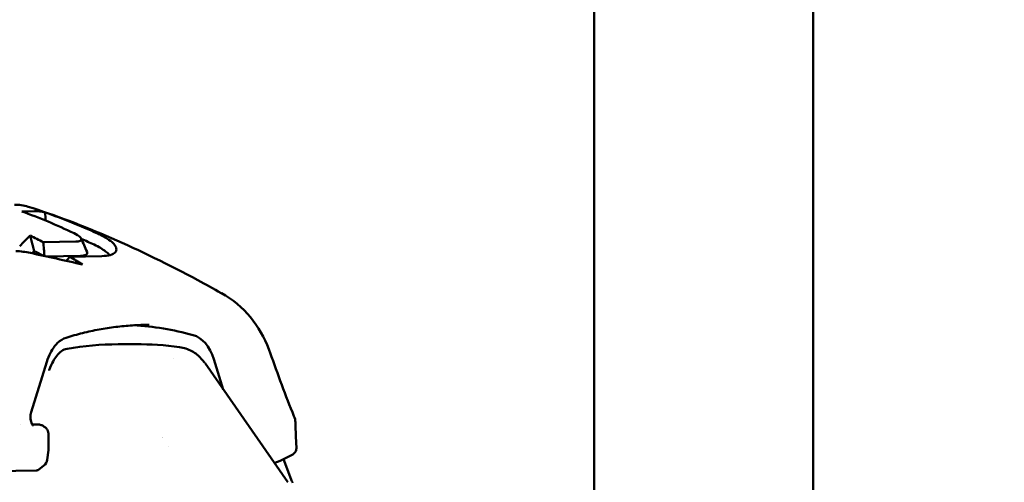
# Model space of a CAD drawing. Header units: millimetres. Extents: x 0 to 6049, y -120 to 1682.
# Tile 146 of 256: x 1445 to 1467, y 1121 to 1132. Entities that reach past the tile are written whole.
import ezdxf

# ---------------------------------------------------------------- set-up
doc = ezdxf.new("R2010")
doc.units = ezdxf.units.MM
doc.header["$LTSCALE"] = 2
doc.layers.add('Sichtbar (ISO)', color=7, linetype='Continuous', lineweight=50)

msp = doc.modelspace()

# ---------------------------------------------------------------- linework, layer by layer
at = {"layer": 'Sichtbar (ISO)'}
for p, q in [((1457.657, 1120.875), (1457.657, 1154.495)), ((1462.657, 1154.495), (1462.657, 1120.673)), ((1444.745, 1127.385), (1444.745, 1127.385)), ((1444.893, 1127.283), (1444.599, 1127.278)), ((1445.833, 1126.587), (1445.091, 1126.574)), ((1445.166, 1126.249), (1445.939, 1126.263)), ((1445.688, 1126.244), (1446.429, 1126.258)), ((1446.797, 1124.245), (1447.199, 1124.245)), ((1450.268, 1124.048), (1450.268, 1124.048)), ((1444.813, 1122.69), (1445.171, 1123.845)), ((1448.056, 1123.92), (1448.056, 1123.92)), ((1450.67, 1121.092), (1448.781, 1123.81)), ((1448.983, 1123.904), (1449.198, 1123.21)), ((1444.567, 1122.417), (1444.567, 1122.417)), ((1444.837, 1122.415), (1444.982, 1122.41)), ((1445.085, 1122.378), (1445.114, 1122.36)), ((1450.846, 1122.436), (1450.846, 1122.436)), ((1445.208, 1121.857), (1445.209, 1122.19)), ((1447.805, 1122.119), (1447.806, 1122.119)), ((1447.806, 1122.118), (1447.806, 1122.118)), ((1445.207, 1121.829), (1445.182, 1121.608)), ((1445.208, 1121.857), (1445.208, 1121.857)), ((1447.95, 1121.91), (1447.95, 1121.91)), ((1450.569, 1121.62), (1450.749, 1121.152)), ((1444.927, 1121.364), (1443.753, 1121.343)), ((1445.104, 1121.472), (1444.978, 1121.375))]:
    msp.add_line(p, q, dxfattribs=at)
msp.add_arc((1444.983, 1121.631), 0.2, 307.4181, 353.4998, dxfattribs=at)
for centre, major_axis, ratio, start_param, end_param in [((1439.838, 1107.939), (-0.392, 19.996), 0.746009, 5.897179, 5.918456), ((1439.635, 1107.924), (-0.111, 19.763), 0.746887, 5.897654, 5.91218), ((1444.402, 1126.429), (-2.263, 0.316), 0.252763, 3.444864, 3.547438), ((1439.804, 1107.939), (0.322, -19.997), 0.746676, 2.693291, 2.715126), ((1446.67, 1110.387), (0.239, 14.298), 0.66535, 6.11404, 6.258089), ((1446.668, 1108.98), (0.256, 15.263), 0.66535, 0.012445, 0.127245), ((1448.379, 1123.47), (0.017, 1), 0.66535, 5.171655, 6.114047), ((1444.979, 1122.31), (0.0036, 0.0999), 0.6754, 6.282972, 6.283185), ((1445.008, 1121.852), (0.199, -0.023), 0.933059, 0, 0.000115), ((1475.948, 1094.395), (-101.955, -43.48), 0.317845, 4.825193, 4.828916), ((1444.704, 1121.417), (-0.275, 0.04), 0.090158, 3.054075, 3.054118), ((1469.58, 1107.273), (-0.211, -12.59), 0.66535, 2.676934, 6.747055)]:
    msp.add_ellipse(centre, major_axis=major_axis, ratio=ratio, start_param=start_param, end_param=end_param, dxfattribs=at)
for points in [[(1444.43, 1127.431), (1444.536, 1127.432), (1444.643, 1127.417), (1444.745, 1127.385)], [(1445.792, 1126.78), (1445.399, 1126.968), (1445, 1127.134), (1444.599, 1127.278)], [(1445.131, 1127.255), (1445.137, 1127.192), (1445.143, 1127.13), (1445.148, 1127.067)], [(1444.552, 1126.487), (1444.632, 1126.569), (1444.712, 1126.649), (1444.793, 1126.724)], [(1445.091, 1126.574), (1445.1, 1126.47), (1445.109, 1126.365), (1445.117, 1126.26)], [(1445.955, 1126.658), (1446, 1126.557), (1446.045, 1126.455), (1446.089, 1126.354)], [(1445.958, 1126.653), (1446.055, 1126.609), (1446.152, 1126.565), (1446.249, 1126.519)], [(1445.986, 1126.064), (1445.59, 1126.157), (1445.193, 1126.245), (1444.796, 1126.329)], [(1444.833, 1126.321), (1444.85, 1126.339), (1444.866, 1126.356), (1444.883, 1126.373)], [(1446.586, 1126.298), (1446.593, 1126.291), (1446.599, 1126.284), (1446.605, 1126.277)], [(1445.622, 1126.148), (1445.644, 1126.18), (1445.666, 1126.212), (1445.688, 1126.244)], [(1449.154, 1125.412), (1449.153, 1125.412), (1449.152, 1125.413), (1449.151, 1125.414)], [(1447.199, 1124.245), (1447.533, 1124.246), (1447.868, 1124.224), (1448.2, 1124.179)], [(1450.268, 1124.048), (1450.442, 1123.568), (1450.616, 1123.058), (1450.811, 1122.604)], [(1448.781, 1123.81), (1448.781, 1123.81), (1448.781, 1123.81), (1448.781, 1123.81)], [(1450.811, 1122.604), (1450.811, 1122.604), (1450.811, 1122.604), (1450.811, 1122.604)], [(1445.085, 1122.379), (1445.085, 1122.379), (1445.085, 1122.378), (1445.085, 1122.378)], [(1450.846, 1122.436), (1450.847, 1122.259), (1450.853, 1122.082), (1450.865, 1121.905)], [(1445.208, 1121.857), (1445.208, 1121.847), (1445.208, 1121.838), (1445.207, 1121.829)], [(1450.865, 1121.905), (1450.866, 1121.883), (1450.865, 1121.861), (1450.862, 1121.84)]]:
    msp.add_open_spline(points, degree=3, dxfattribs=at)
for points, knots in [([(1444.745, 1127.385), (1445.976, 1126.998), (1447.297, 1126.416), (1448.796, 1125.611), (1448.973, 1125.514), (1449.151, 1125.414)], [0, 0, 0, 0, 0.4761128, 0.4761128, 0.5400197, 0.5400197, 0.5400197, 0.5400197]), ([(1444.893, 1127.283), (1444.933, 1127.284), (1444.973, 1127.282), (1445.052, 1127.272), (1445.092, 1127.265), (1445.131, 1127.255)], [0.000001, 0.000001, 0.000001, 0.000001, 0.01799395, 0.01799395, 0.03598978, 0.03598978, 0.03598978, 0.03598978]), ([(1445.131, 1127.255), (1445.335, 1127.184), (1445.538, 1127.108), (1445.936, 1126.947), (1446.131, 1126.863), (1446.325, 1126.774)], [0.0000039, 0.0000039, 0.0000039, 0.0000039, 0.0844703, 0.0844703, 0.1664167, 0.1664167, 0.1664167, 0.1664167]), ([(1444.793, 1126.724), (1444.803, 1126.685), (1444.813, 1126.646), (1444.823, 1126.607), (1444.833, 1126.568), (1444.843, 1126.529), (1444.853, 1126.49), (1444.863, 1126.451), (1444.873, 1126.412), (1444.883, 1126.373)], [0, 0, 0, 0, 0.333333, 0.333333, 0.333333, 0.666667, 0.666667, 0.666667, 1, 1, 1, 1]), ([(1445.792, 1126.78), (1445.854, 1126.75), (1445.891, 1126.725), (1445.941, 1126.684), (1445.956, 1126.663), (1445.961, 1126.633), (1445.958, 1126.617), (1445.919, 1126.599), (1445.906, 1126.595), (1445.873, 1126.589), (1445.854, 1126.588), (1445.833, 1126.587)], [0.00000133, 0.00000133, 0.00000133, 0.00000133, 0.02611145, 0.02611145, 0.0564824, 0.0564824, 0.07725326, 0.07725326, 0.08518531, 0.08518531, 0.09315292, 0.09315292, 0.09315292, 0.09315292]), ([(1446.69, 1126.546), (1446.654, 1126.585), (1446.605, 1126.623), (1446.509, 1126.681), (1446.472, 1126.702), (1446.398, 1126.739), (1446.362, 1126.757), (1446.325, 1126.774)], [-0.07050161, -0.07050161, -0.07050161, -0.07050161, -0.03512408, -0.03512408, -0.01593657, -0.01593657, -0.00000178, -0.00000178, -0.00000178, -0.00000178]), ([(1446.249, 1126.519), (1446.303, 1126.493), (1446.352, 1126.468), (1446.44, 1126.417), (1446.48, 1126.391), (1446.513, 1126.364)], [-0.0454646, -0.0454646, -0.0454646, -0.0454646, -0.02283604, -0.02283604, -0.000001, -0.000001, -0.000001, -0.000001]), ([(1446.429, 1126.258), (1446.499, 1126.259), (1446.565, 1126.266), (1446.67, 1126.295), (1446.707, 1126.314), (1446.755, 1126.365), (1446.763, 1126.395), (1446.752, 1126.456), (1446.737, 1126.494), (1446.69, 1126.546)], [0.000001, 0.000001, 0.000001, 0.000001, 0.0316021, 0.0316021, 0.0602893, 0.0602893, 0.0905187, 0.0905187, 0.1136224, 0.1136224, 0.1136224, 0.1136224]), ([(1444.796, 1126.329), (1444.742, 1126.341), (1444.687, 1126.35), (1444.577, 1126.365), (1444.522, 1126.37), (1444.467, 1126.373)], [0.00000102, 0.00000102, 0.00000102, 0.00000102, 0.01757215, 0.01757215, 0.03498409, 0.03498409, 0.03498409, 0.03498409]), ([(1445.939, 1126.263), (1445.967, 1126.264), (1445.99, 1126.266), (1446.031, 1126.273), (1446.048, 1126.278), (1446.094, 1126.302), (1446.097, 1126.323), (1446.093, 1126.344), (1446.092, 1126.349), (1446.089, 1126.354)], [-0.08560963, -0.08560963, -0.08560963, -0.08560963, -0.07865969, -0.07865969, -0.07176779, -0.07176779, -0.05445849, -0.05445849, -0.04902676, -0.04902676, -0.04902676, -0.04902676]), ([(1449.155, 1125.412), (1449.408, 1125.269), (1449.638, 1125.081), (1449.992, 1124.647), (1450.132, 1124.398), (1450.248, 1124.102), (1450.258, 1124.075), (1450.268, 1124.048)], [0, 0, 0, 0, 0.0970331, 0.0970331, 0.189967, 0.189967, 0.1990839, 0.1990839, 0.1990839, 0.1990839]), ([(1447.503, 1124.687), (1447.376, 1124.687), (1447.249, 1124.683), (1446.996, 1124.667), (1446.869, 1124.655), (1446.616, 1124.624), (1446.49, 1124.604), (1446.238, 1124.557), (1446.112, 1124.53), (1445.861, 1124.468), (1445.736, 1124.433), (1445.611, 1124.394)], [4.7018948, 4.7018948, 4.7018948, 4.7018948, 4.7425124, 4.7425124, 4.7831299, 4.7831299, 4.8237475, 4.8237475, 4.864365, 4.864365, 4.9049826, 4.9049826, 4.9049826, 4.9049826]), ([(1445.611, 1124.394), (1445.546, 1124.374), (1445.476, 1124.332), (1445.354, 1124.211), (1445.3, 1124.137), (1445.222, 1123.988), (1445.194, 1123.919), (1445.171, 1123.845)], [0, 0, 0, 0, 0.03929925, 0.03929925, 0.07328537, 0.07328537, 0.09780988, 0.09780988, 0.09780988, 0.09780988]), ([(1445.226, 1123.648), (1445.226, 1123.649), (1445.226, 1123.65), (1445.288, 1123.824), (1445.341, 1123.907), (1445.431, 1124.022), (1445.467, 1124.058), (1445.546, 1124.115), (1445.589, 1124.134), (1445.633, 1124.142)], [-0.07270356, -0.07270356, -0.07270356, -0.07270356, -0.07254639, -0.07254639, -0.03926887, -0.03926887, -0.01999627, -0.01999627, -0.000001, -0.000001, -0.000001, -0.000001]), ([(1448.775, 1123.818), (1448.752, 1123.851), (1448.725, 1123.884), (1448.666, 1123.948), (1448.633, 1123.979), (1448.56, 1124.037), (1448.52, 1124.063), (1448.436, 1124.109), (1448.392, 1124.129), (1448.299, 1124.16), (1448.25, 1124.172), (1448.2, 1124.179)], [3.9084571, 3.9084571, 3.9084571, 3.9084571, 4.0433359, 4.0433359, 4.1884263, 4.1884263, 4.3335167, 4.3335167, 4.4786071, 4.4786071, 4.6236976, 4.6236976, 4.6236976, 4.6236976]), ([(1444.813, 1122.69), (1444.807, 1122.672), (1444.803, 1122.653), (1444.797, 1122.612), (1444.796, 1122.591), (1444.797, 1122.548), (1444.799, 1122.526), (1444.807, 1122.486), (1444.813, 1122.468), (1444.825, 1122.436), (1444.832, 1122.423), (1444.845, 1122.403), (1444.851, 1122.396), (1444.86, 1122.387), (1444.863, 1122.385), (1444.865, 1122.384), (1444.865, 1122.384), (1444.865, 1122.384)], [0, 0, 0, 0, 0.00619322, 0.00619322, 0.01253912, 0.01253912, 0.01905093, 0.01905093, 0.02551043, 0.02551043, 0.03170064, 0.03170064, 0.03755178, 0.03755178, 0.04350519, 0.04350519, 0.04569359, 0.04569359, 0.04569359, 0.04569359]), ([(1450.811, 1122.604), (1450.831, 1122.559), (1450.842, 1122.51), (1450.846, 1122.453), (1450.846, 1122.444), (1450.846, 1122.436)], [0, 0, 0, 0, 0.01528854, 0.01528854, 0.0180047, 0.0180047, 0.0180047, 0.0180047]), ([(1444.982, 1122.41), (1445.008, 1122.409), (1445.033, 1122.403), (1445.066, 1122.389), (1445.076, 1122.384), (1445.085, 1122.379)], [0, 0, 0, 0, 0.00840618, 0.00840618, 0.01180077, 0.01180077, 0.01180077, 0.01180077]), ([(1445.114, 1122.36), (1445.131, 1122.35), (1445.147, 1122.336), (1445.174, 1122.305), (1445.185, 1122.287), (1445.201, 1122.249), (1445.206, 1122.228), (1445.209, 1122.201), (1445.209, 1122.195), (1445.209, 1122.19)], [0.00000208, 0.00000208, 0.00000208, 0.00000208, 0.00610076, 0.00610076, 0.01229546, 0.01229546, 0.01868288, 0.01868288, 0.02034406, 0.02034406, 0.02034406, 0.02034406]), ([(1450.862, 1121.84), (1450.862, 1121.835), (1450.861, 1121.83), (1450.855, 1121.809), (1450.847, 1121.793), (1450.825, 1121.762), (1450.811, 1121.748), (1450.778, 1121.721), (1450.759, 1121.71), (1450.739, 1121.7)], [0.00539574, 0.00539574, 0.00539574, 0.00539574, 0.0076869, 0.0076869, 0.014366, 0.014366, 0.02083779, 0.02083779, 0.02745331, 0.02745331, 0.02745331, 0.02745331]), ([(1444.978, 1121.375), (1444.976, 1121.373), (1444.973, 1121.372), (1444.969, 1121.37), (1444.967, 1121.369), (1444.963, 1121.367), (1444.961, 1121.367), (1444.958, 1121.366), (1444.956, 1121.365), (1444.953, 1121.365), (1444.952, 1121.365), (1444.95, 1121.364), (1444.948, 1121.364), (1444.943, 1121.364), (1444.938, 1121.364), (1444.93, 1121.364), (1444.928, 1121.364), (1444.927, 1121.364)], [0, 0, 0, 0, 0.000770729, 0.000770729, 0.00151105, 0.00151105, 0.002090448, 0.002090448, 0.002856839, 0.002856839, 0.003470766, 0.003470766, 0.004576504, 0.004576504, 0.007911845, 0.007911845, 0.008574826, 0.008574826, 0.008574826, 0.008574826]), ([(1450.749, 1121.152), (1450.754, 1121.14), (1450.759, 1121.128), (1450.771, 1121.104), (1450.777, 1121.092), (1450.784, 1121.081)], [0.000001, 0.000001, 0.000001, 0.000001, 0.004173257, 0.004173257, 0.008344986, 0.008344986, 0.008344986, 0.008344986])]:
    msp.add_open_spline(points, degree=3, knots=knots, dxfattribs=at)

doc.saveas('drawing.dxf')
